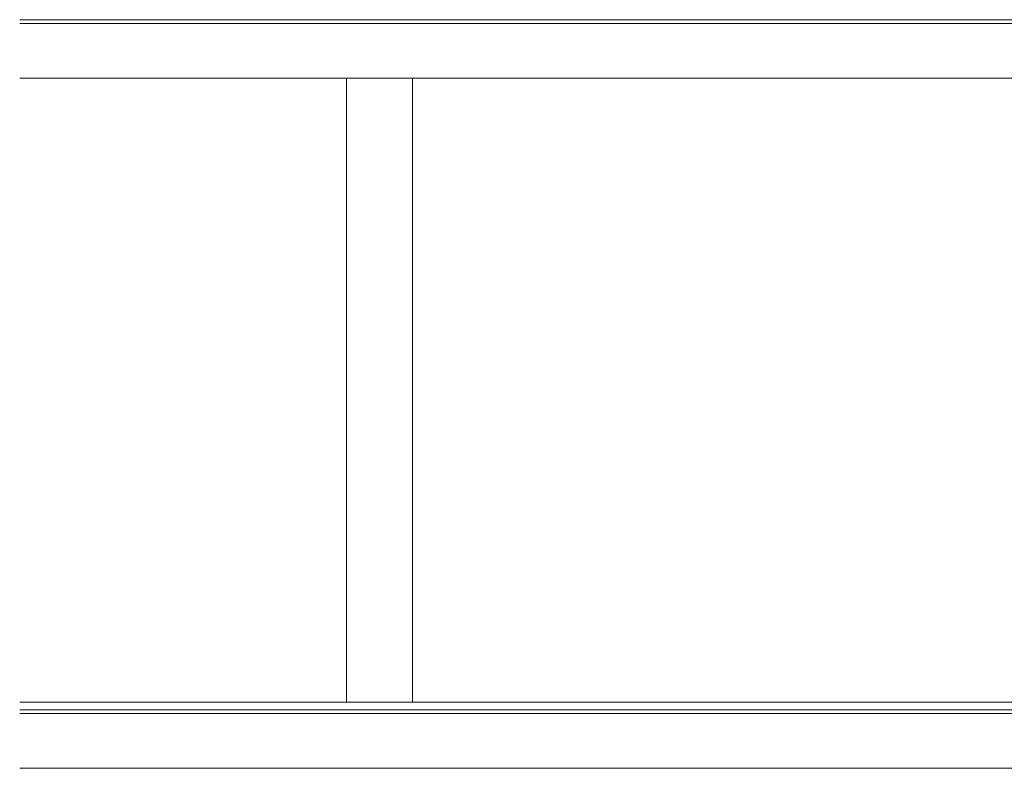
# Model space of a CAD drawing. Header units: millimetres. Extents: x -30280 to 309309, y -17460 to 4378.
# Tile 123 of 256: x 98930 to 104143, y -15436 to -11476. Entities that reach past the tile are written whole.
import ezdxf

# ---------------------------------------------------------------- set-up
doc = ezdxf.new("R2010")
doc.units = ezdxf.units.MM
doc.header["$MEASUREMENT"] = 0
doc.linetypes.add('Wipeout_Contour', pattern=[1000, 0, -1000])
doc.layers.add('P1_PLANTA PRIMERA_3_09_EI_Mobiliari general', color=7, linetype='Continuous')
doc.layers.add('P1_PLANTA PRIMERA_3_09_EI_Mobiliari general_Pluma_Nº__88', color=7, linetype='Continuous', lineweight=5)
doc.layers.add('P1_PLANTA PRIMERA_3_10_ESTR_Fotjats_Pluma_Nº__1', color=7, linetype='Continuous', lineweight=5)

msp = doc.modelspace()

# ---------------------------------------------------------------- linework, layer by layer
at = {"layer": 'P1_PLANTA PRIMERA_3_10_ESTR_Fotjats_Pluma_Nº__1', "color": 7, "linetype": 'Continuous', "lineweight": 5}
for p, q in [((129327.2, -11476), (98930, -11476)), ((129327.2, -11496), (98930, -11496)), ((129327.2, -15126), (98930, -15126)), ((129327.2, -15146.1), (98930, -15146.1)), ((129327.2, -15436.1), (98930, -15436.1))]:
    msp.add_line(p, q, dxfattribs=at)

# ---------------------------------------------------------------- wipeouts: each hides what was drawn before it
at = {"color": 254, "linetype": 'Wipeout_Contour', "lineweight": 0, "ltscale": 406957.073934}
msp.add_wipeout([(100659.9, -11786.1), (100659.9, -15086.1), (101009.9, -15086.1), (101009.9, -11786.1)], dxfattribs=at).dxf.layer = 'P1_PLANTA PRIMERA_3_09_EI_Mobiliari general'

# ---------------------------------------------------------------- next in the draw order: linework, layer by layer
at = {"layer": 'P1_PLANTA PRIMERA_3_09_EI_Mobiliari general_Pluma_Nº__88', "color": 7, "linetype": 'Continuous', "lineweight": 5}
for p, q in [((100659.9, -15086.1), (100659.9, -11786.1)), ((101009.9, -15086.1), (101009.9, -11786.1))]:
    msp.add_line(p, q, dxfattribs=at)
at = {"layer": 'P1_PLANTA PRIMERA_3_10_ESTR_Fotjats_Pluma_Nº__1', "color": 7, "linetype": 'Continuous', "lineweight": 5}
for p, q in [((129327.2, -11786.1), (98930, -11786.1)), ((129327.2, -15086.1), (98930, -15086.1))]:
    msp.add_line(p, q, dxfattribs=at)

doc.saveas('drawing.dxf')
